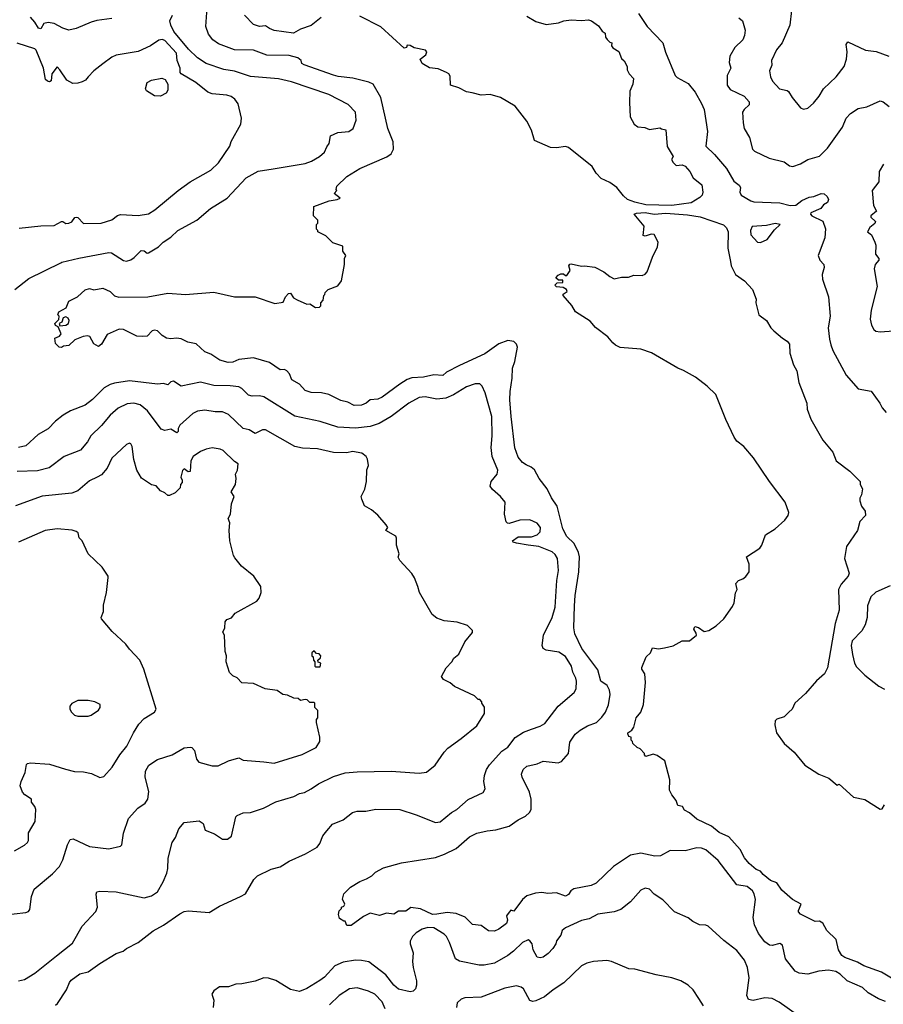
# Model space of a CAD drawing. Extents: x 1863118 to 1989590, y 394482 to 532474.
# Tile 83 of 215: x 1912332 to 1918176, y 471166 to 477832. Entities that reach past the tile are written whole.
import ezdxf

# ---------------------------------------------------------------- set-up
doc = ezdxf.new("R2010")
doc.units = 0

msp = doc.modelspace()

# ---------------------------------------------------------------- linework, layer by layer
at = {"layer": '0CON20XD'}
for points in [[(1913394.6, 475675.4), (1913355, 475670.9), (1913326.3, 475676.3), (1913296.2, 475695), (1913265.5, 475725.5), (1913245, 475730.8), (1913228.8, 475725), (1913195, 475690), (1913165, 475686.7), (1913125, 475690), (1913035, 475733.8), (1913005, 475738), (1912925, 475701.2), (1912886, 475635), (1912865, 475620), (1912835, 475637.5), (1912806.7, 475686.7), (1912791.2, 475691.2), (1912762.9, 475687.1), (1912705.6, 475664.4), (1912665, 475626.7), (1912628.3, 475621.7), (1912615, 475612.5), (1912600, 475615), (1912575, 475640), (1912570, 475675), (1912600.7, 475689.3), (1912612.5, 475705), (1912592.5, 475752.5), (1912575, 475762.5), (1912570, 475775), (1912597, 475803), (1912600, 475825), (1912590, 475835), (1912597.5, 475855), (1912648, 475882), (1912665, 475926.7), (1912724.1, 475955.9), (1912775, 476003.3), (1912805, 476011.2), (1912835, 476004.2), (1912895, 476014), (1912945, 475992.9), (1912975, 475961.9), (1913003.6, 475953.6), (1913200, 475955), (1913335, 475981.5), (1913455, 475972.5), (1913645, 475987.1), (1913785, 475955.5), (1913925, 475956.7), (1914059.2, 475910.8), (1914115, 475920), (1914130, 475955), (1914151.7, 475978.3), (1914165, 475980), (1914185, 475950), (1914210, 475935), (1914275, 475906.7), (1914295, 475907.5), (1914335, 475883.8), (1914360, 475885), (1914370, 475895), (1914370, 475915), (1914387, 475933), (1914390, 475965), (1914398.3, 475971.7), (1914400, 475985), (1914420, 476005), (1914485, 476030), (1914510, 476065), (1914530, 476175), (1914530, 476215), (1914540, 476235), (1914520, 476265), (1914518.3, 476298.3), (1914451.7, 476321.7), (1914405, 476370), (1914350, 476395), (1914350, 476405), (1914340, 476415), (1914340, 476445), (1914350, 476455), (1914350, 476475), (1914320, 476505), (1914323, 476567), (1914427.5, 476605), (1914480, 476615), (1914500, 476625), (1914460, 476655), (1914477.5, 476675), (1914473.3, 476683.3), (1914477.5, 476705), (1914545, 476770), (1914633.3, 476825), (1914816.2, 476903.8), (1914845, 476924), (1914862.9, 476955), (1914860.6, 477005), (1914823.5, 477095), (1914775.3, 477305.3), (1914724.6, 477394.6), (1914695, 477410), (1914586.7, 477436.7), (1914487.7, 477447.7), (1914456.7, 477456.7), (1914257.6, 477527.6), (1914242.5, 477535), (1914236.9, 477555), (1914215, 477574.5), (1914155, 477588.9), (1914005, 477591.3), (1913915, 477626.2), (1913785, 477627.3), (1913678.8, 477668.8), (1913640, 477695), (1913610, 477735), (1913591.4, 477785), (1913602.9, 477945)], [(1917554.3, 477895), (1917542.9, 477795), (1917491.4, 477675), (1917453, 477627), (1917419.4, 477555), (1917421.4, 477525), (1917405.7, 477485), (1917412.9, 477445), (1917425.8, 477415), (1917474.2, 477365), (1917525, 477353.1), (1917535.4, 477345.4), (1917559.2, 477305), (1917615.9, 477235.9), (1917635, 477226.7), (1917665, 477233.8), (1917703.4, 477266.6), (1917741.4, 477315), (1917770.6, 477365), (1917857.1, 477445), (1917910.6, 477515), (1917927.5, 477565), (1917932.5, 477615), (1917923.8, 477665), (1917935, 477682.5), (1918055, 477625.8), (1918127.6, 477617.6), (1918212.5, 477585)], [(1912955, 477841.1), (1912855, 477825.6), (1912815, 477815.7), (1912715, 477772), (1912665, 477761.2), (1912625, 477773.8), (1912565, 477805.6), (1912525, 477813.5), (1912495, 477806.9), (1912475, 477770), (1912460.6, 477775), (1912435.9, 477815.9), (1912405, 477848.5)], [(1912610, 476185), (1912618.3, 476191.7), (1912732.9, 476217.1), (1912935.5, 476255.5), (1912953, 476253), (1913035, 476201.9), (1913055, 476198.1), (1913085, 476207.1), (1913108, 476222), (1913155, 476270.6), (1913175, 476266.5), (1913195, 476252.5), (1913205, 476254), (1913272, 476295), (1913303.3, 476326.7), (1913355, 476360), (1913402.5, 476405), (1913532, 476475), (1913624.2, 476555), (1913736.9, 476623.1), (1913865, 476761.9), (1913945, 476805.7), (1914047, 476823), (1914265, 476858.6), (1914306.3, 476873.7), (1914360, 476905), (1914395.7, 476935), (1914409.7, 476970.3), (1914427.5, 476995), (1914435, 477046.7), (1914485, 477068), (1914560, 477075), (1914590, 477095), (1914608.8, 477151.2), (1914603.8, 477205), (1914555, 477257.5), (1914424, 477325), (1914172.4, 477412.4), (1914082.8, 477432.8), (1913895, 477447.9), (1913785, 477484), (1913714.6, 477494.6), (1913595.3, 477535.3), (1913535, 477574.5), (1913475, 477633.6), (1913375, 477753.3), (1913354.5, 477795.5), (1913348.8, 477825), (1913366.6, 477863.4)], [(1914372, 477848), (1914305, 477792.5), (1914232, 477768), (1914185, 477740), (1914055, 477758), (1914023.2, 477773.2), (1913995, 477791.2), (1913955, 477786.7), (1913915, 477798.8), (1913853.2, 477863.2)], [(1916745, 476574.6), (1916569.6, 476579.6), (1916495, 476596.9), (1916445, 476615.7), (1916418.6, 476638.6), (1916373.8, 476695), (1916325, 476729.1), (1916266.5, 476756.5), (1916233, 476793), (1916205, 476837.7), (1916045, 476967.9), (1916025, 476974.6), (1915965, 476965.3), (1915925, 476967.3), (1915815.6, 477015), (1915794.6, 477085), (1915765, 477145.6), (1915685, 477246.5), (1915585, 477306.2), (1915515.6, 477325.6), (1915455, 477321.6), (1915395, 477337.5), (1915355, 477344.3), (1915305, 477370.7), (1915248, 477388), (1915245, 477448.8), (1915235.5, 477465), (1915220, 477475), (1915165, 477498.4), (1915105, 477506.8), (1915055.6, 477535), (1915042, 477565), (1915080, 477595), (1915086.7, 477615), (1915077.5, 477625), (1915000.8, 477640.8), (1914975, 477656.7), (1914955, 477660), (1914950, 477645), (1914935, 477640), (1914775, 477784), (1914635, 477856.5)], [(1915765, 477856.7), (1915825, 477820.5), (1915895, 477800), (1915979.3, 477810.7), (1916015, 477825.4), (1916065, 477830.9), (1916135, 477826.2), (1916181.1, 477831.1), (1916202, 477825), (1916249.5, 477789.5), (1916274.1, 477754.1), (1916295, 477740), (1916296.7, 477715), (1916307, 477697), (1916325, 477680), (1916340, 477675), (1916337.5, 477655), (1916345, 477642.5), (1916386.1, 477616.1), (1916405, 477570), (1916423, 477553), (1916442.5, 477515), (1916443.6, 477493.6), (1916457.5, 477465), (1916486.7, 477435), (1916481.2, 477395), (1916460.7, 477349.3), (1916458.3, 477271.7), (1916463.6, 477173.6), (1916490, 477125), (1916515, 477106.7), (1916562.7, 477102.7), (1916595, 477088.8), (1916665, 477100), (1916675, 477092.5), (1916705, 477087.5), (1916713.4, 476973.4), (1916753.3, 476905), (1916743.3, 476885), (1916753.8, 476865), (1916775, 476846), (1916815, 476850), (1916835, 476840.8), (1916866.5, 476805), (1916890.5, 476760.5), (1916948.8, 476715), (1916955.8, 476665), (1916950.8, 476645), (1916935, 476628.8), (1916875, 476591.9), (1916745, 476574.6)], [(1916518.6, 477875), (1916577.8, 477785), (1916683.8, 477675), (1916703.2, 477613.2), (1916768.8, 477455), (1916781.2, 477441.2), (1916855, 477400), (1916902.1, 477342.1), (1916946.9, 477265), (1916962.9, 477225), (1916986.5, 477075), (1916976, 476975), (1917035, 476919.2), (1917115, 476825.8), (1917165, 476740), (1917201.7, 476711.7), (1917208.8, 476695), (1917204.5, 476664.5), (1917214.3, 476645), (1917279.2, 476605), (1917299.3, 476599.3), (1917475, 476592.7), (1917546.5, 476573.5), (1917585, 476576.7), (1917625, 476609.2), (1917675, 476630), (1917706.1, 476636.1), (1917755, 476655.7), (1917775, 476654.2), (1917796, 476635), (1917806, 476615), (1917798.8, 476595), (1917772.2, 476577.8), (1917752.5, 476555), (1917686.7, 476525), (1917683.3, 476515), (1917693.6, 476503.6), (1917768, 476468), (1917785.4, 476415.4), (1917779.4, 476355), (1917735.8, 476235), (1917746, 476205), (1917774.3, 476174.3), (1917775.7, 476155), (1917762.9, 476107.1), (1917764.2, 476075), (1917805.6, 475955.6), (1917815.6, 475825), (1917803.8, 475745), (1917811.7, 475668.3), (1917821.7, 475631.7), (1917835, 475593.3), (1917923.8, 475425), (1918005, 475333.8), (1918095, 475317.5), (1918153, 475237)], [(1917197.5, 477845), (1917222.5, 477825), (1917240.7, 477760.7), (1917238, 477725), (1917225, 477696.7), (1917172.5, 477645), (1917138.6, 477585), (1917133, 477543), (1917144.3, 477505), (1917120, 477455), (1917118.7, 477388.7), (1917139.4, 477359.4), (1917235, 477314.3), (1917269.2, 477275), (1917269.2, 477255), (1917234.2, 477225), (1917224.4, 477205.6), (1917227.1, 477135), (1917234.2, 477095), (1917271.4, 477035), (1917291.4, 476955), (1917305, 476941.9), (1917404.8, 476894.8), (1917505, 476868.9), (1917542, 476842), (1917565, 476838.9), (1917615, 476856.7), (1917665, 476885.6), (1917745, 476908.6), (1917798, 476962), (1917899.2, 477105), (1917924.5, 477165.5), (1917955, 477198), (1918005, 477232), (1918065, 477242), (1918155, 477282), (1918175, 477276.2), (1918216.7, 477245)], [(1912328.3, 476421.7), (1912475, 476436.7), (1912565, 476437.8), (1912616, 476466), (1912625, 476466.2), (1912645, 476452.5), (1912665, 476454.4), (1912685, 476462.9), (1912705, 476491.9), (1912715, 476495.5), (1912725, 476492.1), (1912765, 476451.8), (1912884.4, 476455.6), (1912955, 476477.1), (1912994.5, 476505.5), (1913015, 476512.5), (1913135, 476507.1), (1913205, 476518.9), (1913247.5, 476545), (1913403.9, 476676.1), (1913486.3, 476733.7), (1913625, 476814.3), (1913677, 476863), (1913754.2, 476975), (1913763.2, 477006.8), (1913828.8, 477125), (1913833.9, 477166.1), (1913811.7, 477261.7), (1913788, 477295), (1913763, 477313), (1913735, 477320.8), (1913635, 477329.4), (1913605, 477341.9), (1913525, 477407.5), (1913425.8, 477465), (1913417.5, 477475), (1913417.5, 477505), (1913397.8, 477555), (1913394.5, 477605), (1913315, 477692.2), (1913297.2, 477697.2), (1913275, 477694.3), (1913216.7, 477655), (1913135, 477615.8), (1912985, 477592.5), (1912955, 477578), (1912895, 477534), (1912834, 477485), (1912796, 477445), (1912777.4, 477422.6), (1912755, 477410.8), (1912725, 477402), (1912691.2, 477401.2), (1912652.3, 477422.3), (1912605, 477493.8), (1912585, 477513.3), (1912550.8, 477465), (1912545, 477418.8), (1912535, 477412.5), (1912520, 477415), (1912507.5, 477427.5), (1912494.1, 477505), (1912445, 477625.6), (1912435, 477635.6), (1912315, 477672.5)], [(1913285, 477314.6), (1913245.7, 477315.7), (1913190, 477350), (1913183.3, 477365), (1913195, 477406.7), (1913225, 477421.8), (1913295, 477435.7), (1913316.9, 477426.9), (1913335.8, 477395.8), (1913335.9, 477355), (1913323.6, 477335), (1913285, 477314.6)], [(1918176.5, 476855), (1918148.6, 476805), (1918146.6, 476733.4), (1918101.4, 476675), (1918110.6, 476575), (1918130.8, 476535), (1918092.5, 476505), (1918092.5, 476495), (1918122.5, 476465), (1918118.6, 476451.4), (1918084.4, 476425), (1918070, 476395), (1918096, 476375), (1918118, 476325), (1918125.6, 476305), (1918124.3, 476245), (1918146.5, 476215), (1918145.6, 476205), (1918121.9, 476175), (1918114.2, 476145), (1918134.4, 476025), (1918094.3, 475865), (1918087.5, 475805), (1918095.8, 475765), (1918112, 475735), (1918125, 475724.4), (1918155, 475719.5), (1918245, 475725.5)], [(1918255, 471330.5), (1918164.7, 471384.7), (1918045, 471426.1), (1918001.3, 471451.3), (1917915, 471483.1), (1917895, 471497.1), (1917873.2, 471535), (1917857.5, 471605), (1917793.3, 471665), (1917768, 471715), (1917745, 471728.8), (1917715, 471727.5), (1917615, 471777.5), (1917602, 471792), (1917601.7, 471801.7), (1917620, 471845), (1917561.2, 471875), (1917490.1, 471940.1), (1917455, 471988.1), (1917411.9, 472005), (1917364.3, 472044.3), (1917345, 472068.1), (1917315, 472078.5), (1917268.6, 472118.6), (1917238, 472158), (1917207.9, 472215), (1917130.9, 472300.9), (1917065, 472330), (1917013.1, 472373.1), (1916915, 472419.1), (1916865, 472463.3), (1916831.7, 472481.7), (1916816.7, 472505), (1916785, 472511.2), (1916774.5, 472545), (1916744.3, 472584.3), (1916730.5, 472615), (1916730.8, 472685), (1916698.8, 472815), (1916645, 472850), (1916619.3, 472859.3), (1916570, 472845), (1916560, 472855), (1916560, 472865), (1916530, 472895), (1916510, 472905), (1916481.7, 472931.7), (1916480, 472945), (1916470, 472955), (1916470, 472975), (1916455, 472980), (1916448.3, 472998.3), (1916447.5, 473005), (1916475, 473022.5), (1916488.3, 473041.7), (1916504.3, 473105), (1916535.7, 473144.3), (1916552.5, 473195), (1916568, 473345), (1916563.3, 473403.3), (1916542.5, 473435), (1916543, 473447), (1916571.7, 473518.3), (1916600, 473545), (1916615, 473580), (1916655, 473572.5), (1916695, 473580), (1916755, 473592.5), (1916815, 473627.5), (1916865, 473627.8), (1916911.2, 473665), (1916910, 473680), (1916893.3, 473706.7), (1916900, 473725), (1916925, 473717.5), (1916965, 473690), (1916995, 473697.5), (1917045, 473729.2), (1917097.1, 473775), (1917155, 473860), (1917168, 473885), (1917177, 473953), (1917187.5, 473975), (1917177.5, 474015), (1917195.6, 474034.4), (1917225, 474046.2), (1917245, 474062.5), (1917267.5, 474095), (1917268, 474145), (1917250, 474195), (1917340.6, 474255), (1917354.4, 474275), (1917380, 474345), (1917445, 474385.7), (1917510, 474445), (1917532.9, 474475), (1917537.1, 474495), (1917512.3, 474565), (1917405.3, 474705), (1917298.1, 474865), (1917232.1, 474942.1), (1917185, 474979.2), (1917167.5, 475005), (1917110, 475125), (1917044, 475295), (1916985, 475352), (1916905, 475412.5), (1916825, 475458), (1916785, 475472), (1916607.2, 475577.2), (1916535, 475600.6), (1916395, 475612.5), (1916365, 475628.8), (1916345, 475643.8), (1916311.2, 475685), (1916229.4, 475749.4), (1916191.5, 475791.5), (1916092.9, 475855), (1916068.1, 475898.1), (1916010, 475965), (1916010, 475975), (1916037, 475993), (1916032.5, 476005), (1916009.3, 476019.3), (1915965, 476023.3), (1915953.3, 476035), (1915968.3, 476051.7), (1916007, 476053), (1916008.3, 476068.3), (1915978.3, 476068.3), (1915960, 476085), (1915975, 476102.5), (1915995, 476112.5), (1916011.7, 476111.7), (1916025, 476100), (1916035, 476100), (1916057.5, 476135), (1916047.5, 476165), (1916055, 476177.5), (1916065, 476180), (1916135, 476163.3), (1916155, 476166), (1916225, 476157.1), (1916285.4, 476125.4), (1916325, 476092.5), (1916355, 476078.6), (1916405, 476089.2), (1916450.9, 476089.1), (1916488.5, 476101.5), (1916545, 476100.4), (1916565, 476110), (1916578.2, 476125), (1916614.7, 476225.3), (1916648.2, 476295), (1916652.1, 476325), (1916625, 476378.1), (1916605, 476380), (1916565, 476366.1), (1916550.8, 476370.8), (1916558.8, 476435), (1916490.6, 476515), (1916505, 476522.5), (1916565, 476526.3), (1916625, 476514.7), (1916705, 476523.2), (1916851.3, 476511.3), (1916937.1, 476497.1), (1917095, 476444.4), (1917115, 476422.5), (1917126.8, 476395), (1917124.5, 476285), (1917141.5, 476195), (1917147.1, 476165), (1917175, 476106.2), (1917237.5, 476065), (1917290, 476005), (1917315, 475940), (1917313.8, 475915), (1917334.4, 475834.4), (1917386, 475795), (1917415.7, 475745.7), (1917436.2, 475725), (1917493.8, 475675), (1917525, 475656), (1917540.8, 475635), (1917544.2, 475575), (1917568.6, 475495), (1917590.6, 475455), (1917605.5, 475375.5), (1917658.8, 475235), (1917661.2, 475195), (1917685, 475127.5), (1917766.7, 474985), (1917834.1, 474904.1), (1917856.7, 474845), (1917950, 474775), (1918020, 474705), (1918020, 474685), (1918036, 474655), (1918028.6, 474615), (1918017.5, 474592.5), (1918016.9, 474575), (1918028.1, 474538.1), (1918053.3, 474505), (1918055.4, 474475), (1918018, 474435), (1918000.8, 474375), (1917927.8, 474265), (1917914.2, 474185), (1917946.2, 474085), (1917938.8, 474065), (1917890.4, 474009.6), (1917872.9, 473975), (1917876.4, 473835), (1917849.6, 473745), (1917799.1, 473445), (1917777.2, 473402.8), (1917723.3, 473356.7), (1917650.6, 473269.4), (1917577.5, 473205), (1917559.2, 473165), (1917536.6, 473143.4), (1917505, 473111.8), (1917455, 473096.2), (1917444.1, 473085.9), (1917442.3, 473057.7), (1917453.3, 473005), (1917505, 472932.5), (1917573.3, 472873.3), (1917645, 472784.2), (1917740, 472725), (1917807.5, 472697.5), (1917865, 472650), (1917877, 472657), (1917975, 472567.5), (1918051.7, 472551.7), (1918155, 472486.7), (1918169.3, 472490.7), (1918183.6, 472516.4)], [(1917345, 476324.4), (1917390.8, 476345), (1917440, 476410), (1917478, 476445), (1917445, 476452.7), (1917385, 476439.5), (1917287.9, 476432.1), (1917276.7, 476405), (1917279.4, 476375), (1917325, 476325.7), (1917345, 476324.4)], [(1912300, 476005), (1912395, 476079.4), (1912610, 476185)], [(1912605, 475760), (1912645, 475763.3), (1912662, 475775), (1912666.2, 475795), (1912661.2, 475811.2), (1912645, 475820), (1912626.7, 475813.3), (1912616.7, 475783.3), (1912600, 475775), (1912605, 475760)], [(1918190, 471185), (1918143.9, 471203.9), (1918074, 471245), (1918035, 471280.9), (1917932.5, 471325), (1917885, 471369.4), (1917855, 471387.3), (1917805, 471396.7), (1917739.7, 471390.3), (1917665, 471371.4), (1917607.3, 471377.3), (1917580.3, 471390.3), (1917514.4, 471474.4), (1917495, 471566.2), (1917475, 471578), (1917425, 471564.2), (1917405, 471567.5), (1917375, 471590), (1917332.1, 471645), (1917305.4, 471705), (1917295.5, 471754.5), (1917310.5, 471875), (1917303.1, 471915), (1917290, 471935), (1917255, 471964.2), (1917185, 471976.2), (1917059.1, 472139.1), (1916975, 472211.9), (1916945, 472223.1), (1916915, 472225.7), (1916835, 472206), (1916735, 472207.5), (1916668.7, 472171.3), (1916631.2, 472168.8), (1916535, 472190.6), (1916464.7, 472175.3), (1916349.8, 472100.2), (1916233.6, 471986.4), (1916199.1, 471970.9), (1916082.4, 471947.6), (1916062.5, 471935), (1916045, 471910), (1916025, 471899.2), (1915965, 471920.6), (1915905, 471917.5), (1915865, 471922.5), (1915822.1, 471917.9), (1915765, 471900), (1915735, 471876.2), (1915675, 471797.5), (1915655, 471803.3), (1915645, 471790), (1915627.5, 471765), (1915633.5, 471735), (1915625.7, 471714.3), (1915575, 471675.6), (1915545, 471662.2), (1915505, 471664.3), (1915455, 471699.5), (1915397.4, 471707.4), (1915347.1, 471757.1), (1915285, 471780.8), (1915225, 471786.7), (1915155, 471777.6), (1915125, 471775.3), (1915045, 471813.3), (1914978.1, 471821.9), (1914945, 471796.7), (1914895, 471797.1), (1914865, 471777.5), (1914815, 471782.5), (1914767.7, 471767.7), (1914705, 471783.3), (1914659.5, 471760.5), (1914575, 471700), (1914545, 471700), (1914535, 471730), (1914525, 471730), (1914497, 471747), (1914490, 471775), (1914495, 471800), (1914510, 471815), (1914510, 471825), (1914525, 471830), (1914532.5, 471845), (1914517, 471877), (1914526.7, 471915), (1914571.3, 471958.7), (1914635, 471998), (1914680, 472015), (1914715, 472036.7), (1914739.5, 472060.5), (1914795, 472091.2), (1914915.7, 472124.3), (1915145, 472159.4), (1915207.8, 472182.2), (1915285, 472222.2), (1915375, 472300), (1915425, 472324.4), (1915495, 472341.5), (1915555, 472346.5), (1915645, 472373.1), (1915705, 472416.1), (1915755, 472440), (1915781.9, 472465), (1915793.8, 472486.2), (1915793.8, 472555), (1915781.9, 472601.9), (1915731.4, 472705), (1915728, 472725), (1915739.2, 472755), (1915765, 472778.1), (1915835, 472794.4), (1915875, 472811.9), (1915975, 472801.9), (1915999.2, 472810.8), (1916045.5, 472865), (1916055, 472940), (1916090.8, 472995), (1916125, 473022.9), (1916175, 473051.4), (1916235, 473074.4), (1916270.9, 473109.1), (1916295.6, 473145), (1916316.9, 473193.1), (1916327, 473263), (1916323.3, 473293.3), (1916307.5, 473325), (1916264.3, 473354.3), (1916245, 473430.6), (1916137.3, 473575), (1916088.5, 473675), (1916083.1, 473715), (1916086, 473865), (1916090.6, 473935), (1916115.3, 474095), (1916121.5, 474195), (1916114.6, 474225), (1916084.5, 474285), (1916034.4, 474334.4), (1916007.9, 474385), (1915969.1, 474539.1), (1915930.8, 474595), (1915902.5, 474655), (1915846.8, 474726.8), (1915815.6, 474785.6), (1915793.2, 474803.2), (1915758.7, 474818.7), (1915735, 474834.2), (1915705, 474870), (1915683, 474933), (1915658.2, 475145), (1915648.7, 475258.7), (1915651.5, 475315), (1915665.5, 475404.5), (1915667.1, 475472.9), (1915682, 475518), (1915700, 475615), (1915694.2, 475635), (1915675, 475652.9), (1915635, 475660), (1915575, 475637.8), (1915479.2, 475570.8), (1915308, 475492), (1915220.8, 475445), (1915195, 475424.4), (1915135, 475428.2), (1915065, 475412.1), (1914985, 475408.2), (1914953.4, 475396.6), (1914905.7, 475365), (1914785, 475275.6), (1914755, 475262.2), (1914705, 475258), (1914676.2, 475235), (1914645, 475223.3), (1914595, 475219.4), (1914552, 475242), (1914505, 475253.1), (1914424.6, 475294.6), (1914375, 475305.7), (1914305, 475308.1), (1914265, 475321.9), (1914226.7, 475365), (1914173.3, 475395), (1914157.1, 475435), (1914140.8, 475455), (1914125, 475464.2), (1914095, 475462.5), (1914022.1, 475512.1), (1913915, 475543.1), (1913815, 475531.1), (1913775, 475513.5), (1913742.4, 475512.4), (1913687.8, 475527.8), (1913625, 475567.1), (1913585, 475584), (1913526.9, 475636.9), (1913469.7, 475649.7), (1913425, 475672.2), (1913394.6, 475675.4)], [(1912575, 471160.6), (1912587.8, 471172.2), (1912648.8, 471265), (1912668.8, 471315), (1912680.5, 471329.5), (1912738.3, 471371.7), (1912795, 471385.7), (1912875, 471441.4), (1912985, 471510), (1913032.5, 471525), (1913055.8, 471544.2), (1913133.3, 471585), (1913235.5, 471664.5), (1913305, 471701.4), (1913415, 471779.2), (1913445, 471794), (1913475, 471800), (1913615, 471786.7), (1913685, 471831.2), (1913827.5, 471895), (1913860, 471915), (1913917.7, 472012.3), (1913942.5, 472035), (1914035, 472081.2), (1914095, 472096.2), (1914156.7, 472135), (1914266.7, 472185), (1914345, 472231.2), (1914363.8, 472255), (1914383, 472307), (1914410.3, 472339.7), (1914450, 472385), (1914521.2, 472415), (1914585, 472465.8), (1914615, 472474), (1914675.7, 472474.3), (1914743.2, 472486.8), (1914905, 472484.3), (1915015, 472448.6), (1915145, 472396), (1915177.4, 472402.6), (1915254.2, 472465), (1915290, 472485), (1915367.4, 472552.6), (1915469.5, 472600.5), (1915481.2, 472625), (1915473.1, 472675), (1915477.8, 472715), (1915491.8, 472755), (1915511.9, 472788.1), (1915595, 472880.5), (1915635, 472907.1), (1915685, 472973.3), (1915742.4, 473007.6), (1915795, 473029.5), (1915855, 473048.9), (1915885, 473067.1), (1915975.4, 473184.6), (1916083.6, 473276.4), (1916097.4, 473302.6), (1916099.5, 473355), (1916096.5, 473375), (1916074.4, 473415), (1916065.6, 473455), (1916025, 473520), (1915979.6, 473549.6), (1915893.8, 473563.8), (1915875.5, 473575.5), (1915866.9, 473595), (1915877.5, 473665), (1915934.5, 473785), (1915955.5, 473855), (1915966.9, 474035), (1915977.4, 474102.6), (1915971.5, 474185), (1915955, 474212.5), (1915935, 474230), (1915845.7, 474265.7), (1915772.5, 474275), (1915695, 474287.1), (1915672.5, 474295), (1915666, 474305), (1915705, 474331.9), (1915795, 474331.6), (1915835, 474344.6), (1915855.3, 474364.7), (1915856.4, 474395), (1915834.6, 474424.6), (1915785, 474446.7), (1915717, 474443), (1915645, 474422), (1915632.9, 474422.9), (1915625, 474432.5), (1915612.9, 474485), (1915616.8, 474566.8), (1915586, 474605), (1915531.3, 474651.3), (1915516, 474675), (1915523.4, 474706.6), (1915564, 474755), (1915568.3, 474781.7), (1915529.6, 474875), (1915522.7, 474935), (1915529.6, 475015), (1915526.9, 475145), (1915482.9, 475305), (1915462.1, 475352.1), (1915445, 475366.9), (1915415, 475367.5), (1915355, 475346.4), (1915267.7, 475292.3), (1915215, 475270.4), (1915155, 475262.7), (1915075, 475279.6), (1915034.7, 475275.3), (1914965, 475235.4), (1914846.7, 475145), (1914765, 475099.2), (1914705, 475077.3), (1914605, 475066.7), (1914485, 475072.7), (1914365, 475111.1), (1914195, 475147.8), (1913985, 475278.5), (1913954.5, 475285.5), (1913905, 475282.9), (1913879.7, 475289.7), (1913834.7, 475334.7), (1913814.5, 475345.5), (1913756, 475354), (1913645, 475355.4), (1913555, 475378.5), (1913425, 475351.4), (1913374.1, 475384.1), (1913355, 475380), (1913335, 475360), (1913305, 475369.4), (1913265, 475364.4), (1913075, 475386.2), (1912975, 475371.5), (1912945, 475362.5), (1912905, 475340), (1912825, 475260.6), (1912775, 475221.9), (1912676.9, 475183.1), (1912626, 475154), (1912574.2, 475115), (1912525, 475062.9), (1912457.1, 475025), (1912375, 474946.9), (1912325, 474935.5)], [(1912325, 471324.4), (1912366, 471335), (1912435, 471376.9), (1912582.2, 471495), (1912689.6, 471580.4), (1912755.8, 471695), (1912847.5, 471795), (1912859.4, 471825), (1912848.8, 471911.2), (1912855, 471926.7), (1912875, 471932.5), (1912985, 471928.6), (1913175, 471887.1), (1913225, 471900), (1913265, 471928), (1913302.9, 471995), (1913327.1, 472055), (1913335.6, 472085), (1913338, 472155), (1913365, 472262.5), (1913385.8, 472295), (1913410, 472355), (1913445, 472397.5), (1913547.7, 472407.7), (1913575, 472390), (1913586.7, 472345), (1913649.5, 472319.5), (1913704.3, 472284.3), (1913737.5, 472285), (1913766, 472305), (1913794, 472435), (1913803.3, 472445), (1913845, 472462), (1913895, 472464.4), (1913982.5, 472495), (1914065, 472536), (1914187.6, 472572.4), (1914225, 472594.2), (1914258.7, 472601.3), (1914305, 472624.3), (1914355, 472658), (1914455, 472709.4), (1914535, 472734.2), (1914615, 472739.1), (1914845, 472744.4), (1915035, 472730.8), (1915085, 472738), (1915143.8, 472785), (1915205, 472873.3), (1915230.3, 472899.7), (1915320, 472965), (1915425, 473052.5), (1915477.5, 473135), (1915477, 473177), (1915460, 473205), (1915460, 473215), (1915445, 473230), (1915435, 473230), (1915410, 473255), (1915275, 473317.5), (1915245, 473342.5), (1915200, 473365), (1915187.5, 473385), (1915217.5, 473445), (1915256.7, 473485), (1915270.5, 473509.5), (1915304.1, 473535.9), (1915345, 473620), (1915397, 473683), (1915397, 473697), (1915361.7, 473731.7), (1915293, 473753), (1915205, 473763.3), (1915155, 473780), (1915123.3, 473805), (1915036.7, 473955), (1915027.5, 473995), (1915003.6, 474053.6), (1914985, 474082.5), (1914905, 474170), (1914893, 474193), (1914900, 474215), (1914882.5, 474275), (1914883, 474323), (1914877.5, 474335), (1914810, 474375), (1914822.5, 474395), (1914813, 474413), (1914755, 474477.5), (1914713, 474513), (1914665, 474540), (1914647, 474587), (1914642.5, 474605), (1914667, 474653), (1914680, 474705), (1914682.5, 474785), (1914692.5, 474815), (1914687, 474857), (1914677.5, 474875), (1914647.3, 474897.3), (1914585, 474908.6), (1914545, 474900), (1914455, 474903.1), (1914347, 474927), (1914245, 474931.5), (1914195, 474942.2), (1913995, 475054.4), (1913975, 475054.5), (1913925, 475031.5), (1913885, 475056), (1913845, 475065.4), (1913745, 475160), (1913705, 475177.5), (1913655, 475177.1), (1913585, 475188.5), (1913535, 475182.5), (1913505, 475165.6), (1913415, 475086.5), (1913404.6, 475065), (1913404.2, 475045), (1913395, 475035.8), (1913355, 475060), (1913315, 475051.4), (1913289.7, 475059.7), (1913196.7, 475185), (1913147.5, 475225), (1913105, 475236.2), (1913059.5, 475230.5), (1912997.9, 475202.1), (1912945.6, 475155), (1912885.3, 475084.7), (1912814.7, 475015.3), (1912791.4, 474975), (1912743, 474917), (1912633.8, 474875), (1912530.9, 474799.1), (1912452.2, 474777.8), (1912315, 474774.5)], [(1918153, 475237), (1918167.5, 475205), (1918195, 475173.3)], [(1912135, 471761.2), (1912375, 471786.7), (1912392.5, 471795), (1912402, 471808), (1912412.5, 471895), (1912430, 471945), (1912555, 472050), (1912601.7, 472098.3), (1912623.3, 472145), (1912655, 472246.2), (1912675, 472282), (1912695, 472285.7), (1912805, 472234.4), (1912935, 472219.4), (1913013.9, 472236.1), (1913024.1, 472245.9), (1913035.5, 472324.5), (1913069.2, 472425), (1913132.9, 472495), (1913182.3, 472527.7), (1913200, 472555), (1913207.1, 472607.1), (1913180.5, 472705), (1913182.9, 472745), (1913205.8, 472785), (1913265, 472824.2), (1913364.3, 472855.7), (1913445, 472902), (1913485, 472908), (1913496.7, 472905), (1913516, 472885), (1913529.2, 472825), (1913543.8, 472805), (1913635, 472781.4), (1913675, 472780.8), (1913745, 472815.7), (1913815, 472835.7), (1913845, 472819.4), (1913985, 472806.7), (1914055, 472798.6), (1914243.2, 472856.8), (1914337.5, 472905), (1914362.5, 472945), (1914362.5, 472975), (1914340, 473075), (1914340, 473095), (1914350, 473105), (1914350, 473155), (1914330, 473175), (1914330, 473205), (1914325, 473210), (1914295, 473210), (1914277, 473227), (1914265, 473230), (1914233, 473223), (1914217, 473237), (1914188.3, 473238.3), (1914145, 473260), (1914113, 473263), (1914075, 473290), (1913993, 473303), (1913915, 473337.5), (1913835, 473343.3), (1913805, 473377.5), (1913775, 473390), (1913751.7, 473411.7), (1913730, 473485), (1913732.5, 473525), (1913722.5, 473555), (1913717.5, 473665), (1913707.5, 473685), (1913720, 473715), (1913723.6, 473756.4), (1913735, 473772.5), (1913766.4, 473783.6), (1913790, 473815), (1913937.5, 473895), (1913953.6, 473916.4), (1913966.7, 473955), (1913963.3, 473995), (1913916.7, 474065), (1913832.3, 474132.3), (1913789.3, 474189.3), (1913780, 474205), (1913753.3, 474305), (1913748.8, 474375), (1913753.8, 474425), (1913743.3, 474455), (1913758.8, 474485), (1913766.7, 474555), (1913783.3, 474605), (1913762.5, 474635), (1913793.3, 474685), (1913797.5, 474725), (1913792.5, 474755), (1913807, 474783), (1913810, 474825), (1913785, 474840), (1913710, 474915), (1913690, 474925), (1913635, 474933.8), (1913595, 474923.8), (1913555, 474908), (1913506.2, 474875), (1913489.4, 474845), (1913485, 474772.5), (1913471.7, 474771.7), (1913445, 474792.5), (1913435, 474780), (1913422.5, 474735), (1913432.5, 474715), (1913431.7, 474698.3), (1913420, 474685), (1913418.3, 474661.7), (1913385, 474630), (1913345, 474610), (1913335, 474610), (1913315, 474630), (1913285, 474642.5), (1913256.1, 474676.1), (1913225, 474683.3), (1913157.7, 474727.7), (1913125, 474782.5), (1913105.8, 474855), (1913092.7, 474942.7), (1913085, 474960), (1913075, 474966.2), (1913055, 474956), (1912956.2, 474863.8), (1912924.2, 474795.8), (1912885, 474750.9), (1912855.8, 474734.2), (1912805, 474710), (1912725, 474641.4), (1912685, 474625.6), (1912485, 474606.5), (1912305, 474540)], [(1912297.5, 472205), (1912365, 472243.3), (1912385, 472262.5), (1912392.5, 472275), (1912393, 472327), (1912436.2, 472405), (1912442.5, 472485), (1912436, 472505), (1912413.3, 472535), (1912412.5, 472555), (1912367.5, 472585), (1912352.5, 472602.5), (1912336.2, 472645), (1912342, 472675), (1912369.2, 472735), (1912379.3, 472790.7), (1912385, 472797.5), (1912405, 472801.2), (1912535, 472792), (1912642.3, 472757.7), (1912702.7, 472742.7), (1912765, 472740), (1912818.3, 472728.3), (1912875, 472702.5), (1912902.5, 472707.5), (1912959.1, 472770.9), (1913009.4, 472855), (1913056.9, 472915), (1913101.5, 473005), (1913137.8, 473062.2), (1913175, 473101.1), (1913243.8, 473145), (1913256.2, 473165), (1913171.4, 473435), (1913145.5, 473495.5), (1913075, 473571.2), (1913051.2, 473605), (1912959.1, 473689.1), (1912886, 473775), (1912884.3, 473785.7), (1912900, 473825), (1912900.5, 473869.5), (1912920, 473955), (1912931.2, 474055), (1912930, 474065), (1912890, 474125), (1912796.2, 474215), (1912756, 474305), (1912733.8, 474325), (1912727.3, 474357.3), (1912715, 474368), (1912686.8, 474376.8), (1912585, 474384.4), (1912505, 474373.1), (1912325, 474295.6)], [(1918221.5, 473998.5), (1918125, 473955.7), (1918091.2, 473925), (1918068.6, 473865), (1918066.7, 473785), (1918053.5, 473735), (1918030, 473695), (1917965, 473626), (1917959.5, 473595), (1917967.5, 473535), (1917981.4, 473475), (1917995, 473452), (1918052, 473395), (1918145, 473319.2), (1918185, 473300)], [(1914365, 473450), (1914370, 473475), (1914351.7, 473481.7), (1914350, 473495), (1914368.3, 473511.7), (1914370, 473525), (1914358.3, 473538.3), (1914341.7, 473541.7), (1914325, 473560), (1914310, 473545), (1914310, 473525), (1914318.3, 473518.3), (1914320, 473495), (1914330, 473485), (1914330, 473455), (1914335, 473450), (1914365, 473450)], [(1912795, 473116.7), (1912815, 473123.3), (1912865, 473157.5), (1912877.5, 473175), (1912876.4, 473196.4), (1912840, 473215), (1912795, 473223.3), (1912725, 473223.3), (1912685, 473202.5), (1912672.5, 473185), (1912672.5, 473165), (1912682.5, 473145), (1912704.1, 473124.1), (1912725, 473116.7), (1912795, 473116.7)], [(1917595, 471092.9), (1917471.1, 471181.1), (1917425, 471206.2), (1917375, 471209.5), (1917295, 471192.5), (1917265, 471198), (1917253.1, 471225), (1917267.5, 471345), (1917256.4, 471416.4), (1917237.1, 471465), (1917185, 471530), (1917097.5, 471597.5), (1916990, 471695), (1916975, 471702.5), (1916932.5, 471705), (1916887.3, 471727.3), (1916855, 471751.4), (1916762.4, 471792.4), (1916685, 471873.5), (1916625, 471912.5), (1916595, 471946), (1916565, 471952.5), (1916535, 471939.2), (1916465, 471860), (1916401.2, 471808.8), (1916355, 471793.3), (1916245, 471775.7), (1916185, 471744.4), (1916135, 471733.3), (1916026.4, 471683.6), (1916004, 471665), (1915994, 471635), (1915964.6, 471595.4), (1915960, 471575), (1915939.5, 471545), (1915909.2, 471510.8), (1915875, 471486.2), (1915855, 471480), (1915833.3, 471485), (1915805.9, 471535.9), (1915800.8, 471575), (1915785, 471596), (1915772.3, 471602.3), (1915735, 471585.7), (1915674.2, 471525), (1915636.2, 471496.2), (1915545, 471445.5), (1915475, 471431.2), (1915441.1, 471431.1), (1915307.4, 471457.4), (1915281.4, 471475), (1915241.8, 471585), (1915220.5, 471625), (1915205, 471641.1), (1915135, 471684.6), (1915095, 471686.9), (1915055.7, 471675.7), (1915015, 471651.1), (1914991.1, 471625), (1914974.2, 471594.2), (1914974, 471575), (1914994.3, 471515), (1914989.4, 471455), (1914994.3, 471415.7), (1915017.1, 471325), (1915017.1, 471295), (1915009.7, 471270.3), (1914995, 471256.2), (1914975, 471251.4), (1914895, 471268.2), (1914863.1, 471295), (1914809.2, 471365), (1914695, 471452.9), (1914645, 471463.9), (1914605, 471465.4), (1914520.5, 471450.5), (1914465, 471425.6), (1914395, 471350), (1914363.6, 471326.4), (1914275, 471273.5), (1914225, 471252.2), (1914165, 471265.5), (1914065, 471327.3), (1914015, 471343.6), (1913985, 471346.5), (1913925, 471321.9), (1913835, 471304.6), (1913795, 471303.5), (1913745, 471285.6), (1913685, 471284.3), (1913645, 471256.7), (1913632.3, 471235), (1913647.1, 471195), (1913640.8, 471145)], [(1916960, 471155), (1916928.8, 471205), (1916888.8, 471265), (1916856.7, 471295), (1916805, 471326.2), (1916745.8, 471345.8), (1916640, 471365), (1916495, 471403.3), (1916455, 471406.7), (1916336.1, 471456.1), (1916305, 471463.3), (1916215, 471456.7), (1916170, 471445), (1916135, 471426), (1916015, 471311.9), (1915942.9, 471265), (1915883.4, 471216.6), (1915825, 471188.9), (1915805, 471185.6), (1915785, 471192.9), (1915740.7, 471270.7), (1915725, 471282.9), (1915695, 471290.6), (1915615, 471275.6), (1915455, 471215.6), (1915345, 471209.2), (1915318.8, 471201.2), (1915293, 471177), (1915287.5, 471145)], [(1914804.6, 471135), (1914785, 471183.1), (1914735, 471235.6), (1914693.3, 471255), (1914615, 471276.7), (1914565, 471271.9), (1914494.3, 471225), (1914428.1, 471161.9)]]:
    msp.add_lwpolyline(points, dxfattribs=at)

doc.saveas('drawing.dxf')
